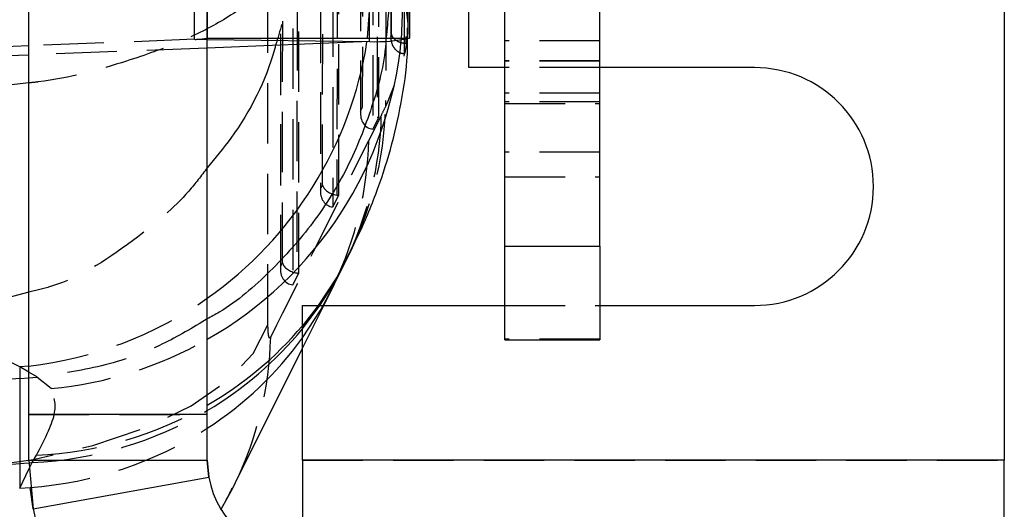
# Model space of a CAD drawing. Extents: x 29 to 385, y 25 to 288.
# Tile 16 of 19: x 364 to 385, y 225 to 236. Entities that reach past the tile are written whole.
import ezdxf

# ---------------------------------------------------------------- set-up
doc = ezdxf.new("R2010")
doc.units = 0
doc.linetypes.add('HIDDEN', pattern=[1.905, 1.27, -0.635])
doc.layers.get('0').update_dxf_attribs({"linetype": 'CONTINUOUS'})

msp = doc.modelspace()

# ---------------------------------------------------------------- linework, layer by layer
at = {"color": 7, "linetype": 'CONTINUOUS'}
for p, q in [((364.0381, 227.2479), (364.0381, 251.3812)), ((367.7881, 227.2479), (367.7881, 251.3812)), ((374.0384, 230.7901), (374.0384, 249.5157)), ((376.0384, 230.7901), (376.0384, 249.5157)), ((373.2881, 234.5408), (373.2881, 237.5408)), ((384.5384, 237.5408), (384.5384, 226.2908)), ((367.7884, 237.0449), (367.7884, 235.1591)), ((372.0384, 237.0449), (372.0384, 235.1591)), ((371.201, 235.0879), (367.7881, 234.9533)), ((367.7884, 235.1591), (372.0384, 235.1591)), ((364.0381, 234.9989), (362.5161, 234.9389)), ((364.0381, 234.8054), (363.0563, 234.7666)), ((374.0384, 234.5408), (373.2881, 234.5408)), ((379.2881, 234.5408), (376.0384, 234.5408)), ((374.0384, 230.7901), (376.0384, 230.7901)), ((374.0384, 228.8197), (374.0384, 230.7901)), ((376.0384, 230.7901), (376.0384, 228.8197)), ((370.419, 229.9085), (370.6845, 230.4461)), ((370.2347, 229.5408), (370.4603, 229.9937)), ((369.7881, 226.2908), (369.7881, 229.5408)), ((369.7881, 229.5408), (374.0384, 229.5408)), ((376.0384, 229.5408), (379.2881, 229.5408)), ((363.8461, 228.2476), (361.7422, 229.3098)), ((374.0384, 228.8197), (376.0384, 228.8197)), ((368.3794, 225.8162), (369.7881, 228.6443)), ((363.8461, 228.2476), (363.8461, 228.0025)), ((363.8461, 228.0025), (364.0381, 228.0193)), ((363.8461, 228.0025), (363.8461, 226.2171)), ((367.7881, 227.2479), (364.0381, 227.2479)), ((364.0381, 226.2908), (364.0381, 227.2479)), ((367.7881, 226.2908), (367.7881, 227.2479)), ((363.8461, 226.2171), (363.8461, 225.7019)), ((364.0381, 226.2908), (364.1303, 225.2653)), ((364.0381, 226.2908), (367.7881, 226.2908)), ((367.7881, 226.2908), (367.8202, 225.9341)), ((367.8202, 225.9341), (367.7881, 226.2908)), ((369.7881, 226.2908), (369.7881, 224.2908)), ((384.5384, 226.2908), (369.7881, 226.2908)), ((384.5384, 224.2908), (384.5384, 226.2908)), ((364.1303, 225.2653), (367.8202, 225.9341)), ((364.1303, 225.2653), (364.067, 225.7156))]:
    msp.add_line(p, q, dxfattribs=at)
at = {"color": 7, "linetype": 'HIDDEN'}
for p, q in [((367.5204, 235.1363), (367.5204, 251.1322)), ((371.201, 235.0879), (371.201, 251.0838)), ((372.0111, 248.5276), (371.9759, 235.0459)), ((371.3608, 246.6168), (371.3554, 233.498)), ((371.3946, 233.4945), (371.4, 246.6193)), ((371.0132, 246.124), (371.0081, 233.5765)), ((371.0161, 246.1042), (371.011, 233.6258)), ((371.0539, 233.7092), (371.059, 246.2356)), ((371.2733, 246.2317), (371.268, 233.2482)), ((370.5188, 244.0399), (370.5138, 231.8613)), ((370.553, 231.8577), (370.558, 244.0423)), ((370.2123, 232.0725), (370.2171, 243.6586)), ((370.4314, 243.6547), (370.4264, 231.6115)), ((370.1713, 243.547), (370.1666, 231.9398)), ((370.1742, 243.5273), (370.1694, 231.9891)), ((369.6769, 241.4629), (369.6723, 230.2245)), ((369.7115, 230.221), (369.7161, 241.4654)), ((369.3708, 230.4357), (369.3752, 241.0816)), ((369.5895, 241.0777), (369.5849, 229.9748)), ((369.3294, 240.9701), (369.325, 230.303)), ((369.3323, 240.9503), (369.3279, 230.3523)), ((369.0639, 229.1364), (369.0639, 239.1896)), ((371.9011, 236.0326), (371.8663, 235.1259)), ((371.9959, 235.1477), (371.9953, 235.3764)), ((367.5204, 235.1363), (364.0381, 234.9989)), ((367.5204, 235.1363), (367.7881, 235.1328)), ((376.0384, 235.1018), (374.0384, 235.1018)), ((367.7881, 234.9533), (364.0381, 234.8054)), ((371.9638, 235.0463), (371.9759, 235.0459)), ((376.0384, 234.6866), (374.0384, 234.6866)), ((376.0384, 234.6786), (374.0384, 234.6786)), ((376.0384, 234.5408), (374.0384, 234.5408)), ((376.0384, 234.0034), (374.0384, 234.0034)), ((371.011, 233.6258), (371.0539, 233.7092)), ((376.0384, 233.8204), (374.0384, 233.8204)), ((374.0384, 233.7882), (376.0384, 233.7882)), ((371.4474, 233.5489), (371.1819, 233.0113)), ((371.268, 233.2482), (371.3946, 233.4945)), ((376.0384, 232.7648), (374.0384, 232.7648)), ((374.0384, 232.2479), (376.0384, 232.2479)), ((370.1694, 231.9891), (370.2123, 232.0725)), ((370.4264, 231.6115), (370.553, 231.8577)), ((369.3279, 230.3523), (369.3708, 230.4357)), ((369.5849, 229.9748), (369.7115, 230.221)), ((370.419, 229.9085), (370.4599, 229.9928)), ((369.7881, 228.6443), (370.2347, 229.5408)), ((370.1207, 229.5408), (369.7881, 229.1159)), ((369.7881, 229.0518), (370.1541, 229.5408)), ((374.0384, 229.5408), (376.0384, 229.5408)), ((376.0384, 228.8326), (374.0384, 228.8326)), ((364.217, 228.035), (364.0381, 228.1375)), ((364.0381, 228.0193), (364.2085, 228.0342)), ((364.2085, 228.0342), (364.217, 228.035)), ((364.5058, 227.7932), (364.2085, 228.0342)), ((364.0381, 227.2479), (367.7881, 227.2479)), ((364.1116, 226.2395), (364.201, 226.3937)), ((364.0384, 226.2333), (364.1116, 226.2395)), ((364.0414, 226.0973), (364.1116, 226.2395)), ((369.7881, 226.2908), (384.5384, 226.2908))]:
    msp.add_line(p, q, dxfattribs=at)
at = {"color": 8, "linetype": 'CONTINUOUS'}
for p, q in [((367.7881, 235.1328), (371.201, 235.0879)), ((364.0381, 234.2186), (362.2316, 234.017)), ((370.2243, 229.5408), (370.419, 229.9085)), ((364.0381, 229.8178), (362.29, 229.3574)), ((364.0381, 228.2672), (363.8461, 228.2476)), ((364.0381, 228.1375), (363.8461, 228.2476)), ((363.8461, 226.2171), (364.0384, 226.2333)), ((363.8461, 225.7019), (364.0414, 226.0973)), ((363.8461, 225.7019), (364.067, 225.7156))]:
    msp.add_line(p, q, dxfattribs=at)
at = {"color": 7, "linetype": 'HIDDEN', "flags": 128}
for points in [[(371.243, 236.4353), (371.1461, 235.0929), (371.1449, 235.0857)], [(369.7881, 228.8604), (370.1581, 229.4264), (370.2243, 229.5408)], [(361.4023, 226.0348), (362.7951, 226.1178), (364.1348, 226.306), (365.3812, 226.5938), (366.497, 226.9725), (367.4487, 227.4307), (368.2078, 227.9549), (368.7517, 228.5292), (369.0639, 229.1364)]]:
    msp.add_lwpolyline(points, dxfattribs=at)
at = {"color": 8, "linetype": 'CONTINUOUS', "flags": 128}
for points in [[(370.716, 230.509), (370.5093, 230.1337), (370.1207, 229.5408)], [(370.1541, 229.5408), (370.4236, 229.964), (370.6839, 230.4449)]]:
    msp.add_lwpolyline(points, dxfattribs=at)
at = {"color": 7, "linetype": 'CONTINUOUS', "flags": 128}
msp.add_lwpolyline([(368.077, 225.2555), (368.3236, 225.7035), (368.3794, 225.8163)], dxfattribs=at)
at = {"color": 7, "linetype": 'HIDDEN'}
for centre, radius, start, end in [((367.5522, 236.35), 1.2141, 268.49971, 281.21675), ((364.0719, 233.9173), 7.4673, 332.84273, 358.53615), ((364.0304, 233.7275), 7.4192, 333.73964, 358.62052), ((363.7636, 233.1901), 7.4205, 334.4768, 358.61925), ((363.1176, 236.3317), 8.1169, 276.51189, 305.12835), ((361.6802, 229.0597), 7.4431, 334.16585, 358.58009), ((363.7433, 235.9228), 8.1652, 275.35826, 299.69448), ((363.8239, 234.3368), 7.952, 272.71779, 299.9017), ((363.7595, 234.1558), 7.9242, 272.54689, 300.55728), ((363.5019, 233.594), 7.8987, 274.10249, 302.86428), ((361.6456, 229.0996), 7.4927, 299.86972, 329.13292)]:
    msp.add_arc(centre, radius, start, end, dxfattribs=at)
at = {"color": 8, "linetype": 'CONTINUOUS'}
for centre, radius, start, end in [((363.7606, 235.9074), 8.1433, 299.64257, 354.49313), ((363.1057, 236.349), 8.1379, 305.12674, 351.06947), ((364.0052, 233.9989), 7.5687, 299.98753, 319.82323), ((363.9652, 233.8012), 7.5142, 300.58116, 320.79793), ((363.7152, 233.2471), 7.4915, 302.93389, 324.15846)]:
    msp.add_arc(centre, radius, start, end, dxfattribs=at)
at = {"color": 7, "linetype": 'CONTINUOUS'}
for centre, radius, start, end in [((371.3004, 238.8804), 3.7938, 268.49941, 281.21694), ((379.2881, 232.0408), 2.5, 270, 90), ((358.5384, 289.1227), 63.1291, 265.176979, 274.823021), ((369.7881, 226.2908), 2, 190.27337, 270), ((369.7881, 226.2908), 5.75, 190.27337, 270)]:
    msp.add_arc(centre, radius, start, end, dxfattribs=at)
at = {"color": 7, "linetype": 'HIDDEN'}
for centre, major_axis, ratio, start_param, end_param in [((371.3126, 233.6073), (0.0854, 0.3527), 0.8286719, 1.7175052, 3.2788792), ((369.9937, 177.1221), (3.6524, 58.6955), 0.1234721, 0.2755161, 0.286722), ((371.3976, 233.7726), (0.3054, -0.0389), 0.9023772, 4.6889434, 4.8169036), ((366.5818, 272.0811), (49.2786, 113.1079), 0.1671291, 4.3942206, 4.4333605), ((370.4711, 231.9706), (0.0854, 0.3527), 0.8286719, 1.7175052, 3.2788792), ((370.514, 232.054), (0.3012, -0.073), 0.6111268, 3.4255027, 4.8589165), ((370.556, 232.1358), (0.3054, -0.0389), 0.9023772, 4.6889434, 4.8169036), ((369.6295, 230.3338), (0.0854, 0.3527), 0.8286719, 1.7175052, 3.2788792), ((369.6724, 230.4173), (0.3012, -0.073), 0.6111268, 3.4255027, 4.8589165), ((369.7145, 230.4991), (0.3054, -0.0389), 0.9023772, 4.6889434, 4.8169036)]:
    msp.add_ellipse(centre, major_axis=major_axis, ratio=ratio, start_param=start_param, end_param=end_param, dxfattribs=at)
for points, knots in [([(372.0102, 235.3916), (372.0104, 235.4388), (372.0284, 239.9291), (372.0416, 244.4043), (372.0548, 248.8325)], [0, 0, 0, 0, 0.0104935, 1, 1, 1, 1]), ([(371.9973, 248.534), (371.9921, 246.2847), (371.9819, 241.7888), (371.9698, 237.2929), (371.9638, 235.0463)], [0, 0, 0, 0, 0.5002953, 1, 1, 1, 1]), ([(371.6605, 235.263), (371.661, 235.4453), (371.6635, 236.3565), (371.6738, 240.1836), (371.6841, 244.4037), (371.692, 247.8948), (371.6933, 248.47)], [0, 0, 0, 0, 0.0413971, 0.2069859, 0.8693414, 1, 1, 1, 1]), ([(371.9337, 234.8354), (371.9341, 234.9897), (371.9362, 235.873), (371.9453, 239.672), (371.9548, 244.0172), (371.962, 247.6336), (371.9634, 248.3341)], [0, 0, 0, 0, 0.0342979, 0.1962987, 0.8443015, 1, 1, 1, 1]), ([(371.5832, 247.1818), (371.5728, 244.0072), (371.5582, 239.5247), (371.5416, 235.0362), (371.5368, 233.7265)], [0, 0, 0, 0, 0.7082247, 1, 1, 1, 1]), ([(371.6719, 245.7975), (371.6718, 245.7557), (371.6654, 242.798), (371.657, 239.2634), (371.648, 235.7704), (371.6465, 235.1934)], [0, 0, 0, 0, 0.0118123, 0.836752, 1, 1, 1, 1]), ([(356.6854, 235.1646), (357.6049, 235.461), (359.1255, 235.9512), (361.331, 236.5547), (362.8143, 236.9165), (363.6673, 237.1082), (363.9107, 237.1628)], [0, 0, 0, 0, 0.3856439, 0.6377492, 0.8966669, 1, 1, 1, 1]), ([(369.6316, 237.3256), (369.6312, 237.3233), (369.6309, 237.3206), (369.6303, 237.317), (369.6297, 237.3131), (369.6285, 237.3053), (369.6263, 237.2914), (369.6222, 237.2679), (369.6144, 237.2283), (369.599, 237.1615), (369.566, 237.0485), (369.5088, 236.9037), (369.3788, 236.653), (369.035, 236.1883), (368.3146, 235.6185), (367.2373, 235.0705), (365.9533, 234.6181), (364.8614, 234.3069), (364.1021, 234.2255), (364.0381, 234.2186)], [0, 0, 0, 0, 0.0017963, 0.0020749, 0.0028676, 0.0048315, 0.0081399, 0.013716, 0.0231144, 0.0389654, 0.0657504, 0.1112587, 0.1520953, 0.2625231, 0.4804105, 0.6267079, 0.7729404, 0.9808764, 1, 1, 1, 1]), ([(369.6316, 237.3256), (369.6314, 237.3201), (369.6313, 237.3137), (369.6311, 237.3048), (369.6308, 237.2954), (369.6303, 237.2767), (369.6293, 237.2432), (369.6272, 237.1867), (369.6229, 237.0915), (369.6133, 236.9309), (369.5902, 236.6589), (369.5452, 236.3109), (369.445, 235.7374), (369.316, 235.3124), (369.2242, 235.0099)], [0, 0, 0, 0, 0.00710441, 0.00820689, 0.01133714, 0.01910262, 0.03218913, 0.0542402, 0.09140767, 0.1540977, 0.26003323, 0.44002418, 0.60146797, 1, 1, 1, 1]), ([(363.9107, 236.2997), (363.6673, 236.2198), (362.8294, 235.9446), (361.347, 235.4858), (359.1409, 234.8682), (357.6049, 234.5137), (356.6854, 234.3015)], [0, 0, 0, 0, 0.1033337, 0.3558137, 0.6143542, 1, 1, 1, 1]), ([(371.6087, 236.2957), (371.6094, 236.2479), (371.6157, 235.8512), (371.5764, 235.4556), (371.5418, 235.1077)], [0, 0, 0, 0, 0.1205221, 1, 1, 1, 1]), ([(371.9011, 236.0326), (371.9704, 235.7416), (372.1102, 235.1551), (371.7289, 234.2051), (371.5368, 233.7265)], [0, 0, 0, 0, 0.4962589, 1, 1, 1, 1]), ([(371.6465, 235.1934), (371.6465, 235.1923), (371.6446, 235.1474), (371.6554, 235.061), (371.7067, 234.9569), (371.7767, 234.887), (371.8513, 234.8452), (371.9067, 234.8386), (371.9337, 234.8354)], [0, 0, 0, 0, 0.0065569, 0.2747117, 0.5243484, 0.6932266, 0.8508418, 1, 1, 1, 1]), ([(371.6465, 235.1934), (371.6499, 235.2092), (371.6547, 235.2325), (371.6591, 235.2557), (371.6605, 235.263)], [0, 0, 0, 0, 0.6829295, 1, 1, 1, 1]), ([(371.9638, 235.0463), (371.9378, 235.0489), (371.8861, 235.0541), (371.8085, 235.0802), (371.7272, 235.1279), (371.6753, 235.1927), (371.6618, 235.2417), (371.6606, 235.2625), (371.6605, 235.263)], [0, 0, 0, 0, 0.1263952, 0.2517999, 0.4516708, 0.7645824, 0.9942206, 1, 1, 1, 1]), ([(371.9759, 235.0459), (371.9681, 235.0013), (371.956, 234.9311), (371.9396, 234.8609), (371.9337, 234.8354)], [0, 0, 0, 0, 0.63583777, 1, 1, 1, 1]), ([(367.7881, 232.4359), (367.6623, 232.269), (367.2508, 231.7234), (366.1787, 230.8385), (365.0389, 230.0581), (364.1922, 229.8548), (364.0381, 229.8178)], [0, 0, 0, 0, 0.1385932, 0.4531644, 0.9004677, 1, 1, 1, 1]), ([(367.7881, 229.2587), (367.4802, 229.0731), (366.7816, 228.6519), (365.5706, 228.2288), (364.6682, 228.0996), (364.217, 228.035)], [0, 0, 0, 0, 0.2826197, 0.6413099, 1, 1, 1, 1]), ([(369.121, 228.8753), (369.1135, 228.8653), (369.0985, 228.8451), (369.0826, 228.8809), (369.0708, 228.9502), (369.0648, 229.0341), (369.0641, 229.1096), (369.0639, 229.1364)], [0, 0, 0, 0, 0.2399875, 0.4853545, 0.6288445, 0.8685941, 1, 1, 1, 1]), ([(364.201, 226.3937), (364.3602, 226.7036), (364.6819, 227.3297), (364.5649, 227.6377), (364.5058, 227.7932)], [0, 0, 0, 0, 0.49483568, 1, 1, 1, 1]), ([(365.5195, 222.565), (365.5312, 222.5718), (365.8302, 222.743), (366.3451, 223.1682), (367.0402, 223.8216), (367.6182, 224.532), (368.0426, 225.16), (368.2429, 225.5638), (368.3139, 225.707)], [0, 0, 0, 0, 0.0095637, 0.2429043, 0.4671695, 0.6820769, 0.8873075, 1, 1, 1, 1])]:
    msp.add_open_spline(points, degree=3, knots=knots, dxfattribs=at)
at = {"color": 7, "linetype": 'CONTINUOUS'}
for points, knots in [([(371.5418, 235.1077), (371.5407, 235.0895), (371.5109, 234.6162), (371.2654, 233.7071), (370.7667, 232.4323), (370.0392, 231.2614), (369.1258, 230.2421), (368.3582, 229.5696), (367.873, 229.305), (367.7881, 229.2587)], [0, 0, 0, 0, 0.0076223, 0.1980268, 0.3884316, 0.5788296, 0.7692274, 0.9596216, 1, 1, 1, 1]), ([(370.7041, 230.5147), (370.7981, 230.6924), (371.0416, 231.1528), (371.3663, 231.9521), (371.6797, 232.9058), (371.8898, 233.9048), (372.0007, 234.656), (371.9965, 235.085), (371.9959, 235.1477)], [0, 0, 0, 0, 0.1469911, 0.3808307, 0.5867707, 0.7828262, 0.9682646, 1, 1, 1, 1]), ([(370.6845, 230.4461), (370.6875, 230.4522), (370.6996, 230.4766), (370.7103, 230.4977), (370.7183, 230.5135)], [0, 0, 0, 0, 0.2499767, 1, 1, 1, 1]), ([(363.8461, 228.0025), (362.0836, 227.887), (358.5452, 227.6551), (355.0066, 227.8864), (353.2306, 228.0025)], [0, 0, 0, 0, 0.4980936, 1, 1, 1, 1])]:
    msp.add_open_spline(points, degree=3, knots=knots, dxfattribs=at)
at = {"color": 8, "linetype": 'CONTINUOUS'}
msp.add_open_spline([(369.2242, 235.0099), (369.2164, 234.9808), (369.0314, 234.2939), (368.5783, 233.3915), (367.9576, 232.6409), (367.7881, 232.4359)], degree=3, knots=[0, 0, 0, 0, 0.0312054, 0.7354199, 1, 1, 1, 1], dxfattribs=at)

doc.saveas('drawing.dxf')
